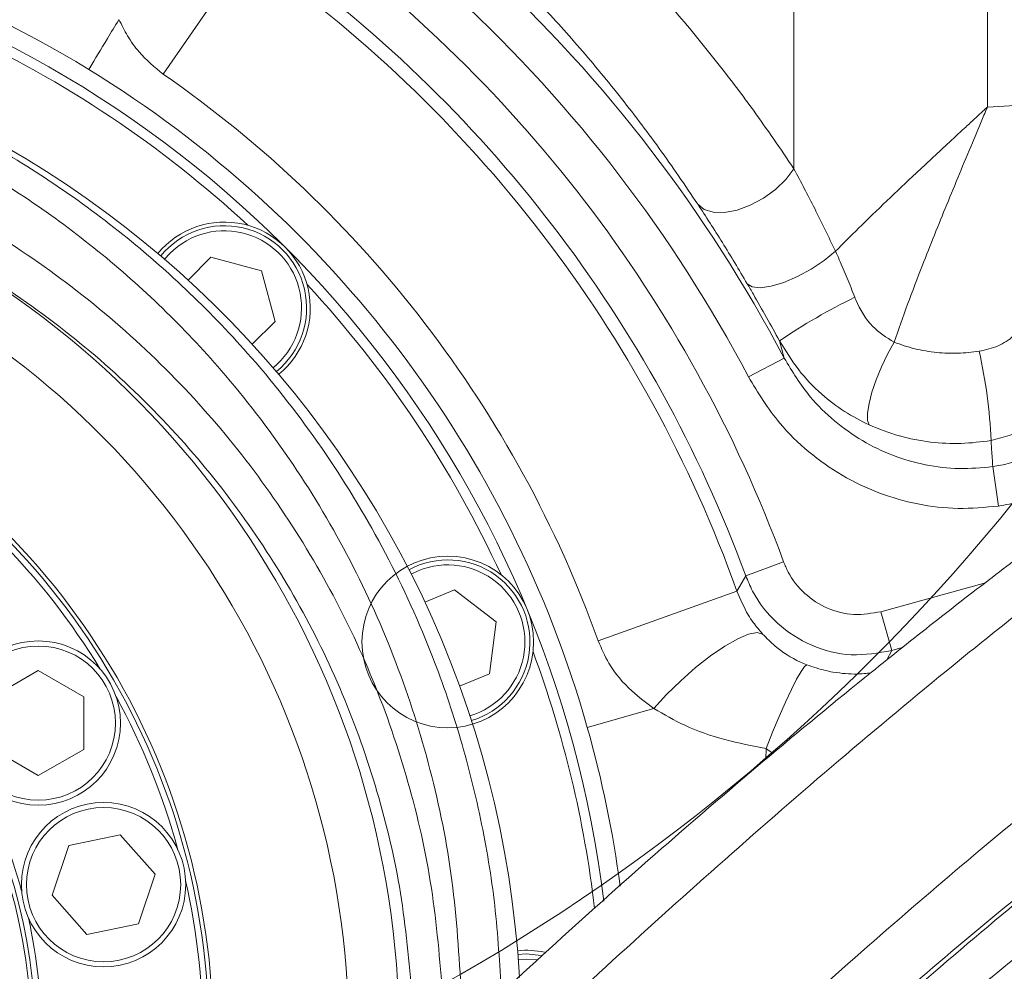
# Model space of a CAD drawing. Header units: millimetres. Extents: x 0 to 8410, y 0 to 5940.
# Tile 225 of 256: x 5367 to 5464, y 3639 to 3733. Entities that reach past the tile are written whole.
import ezdxf

# ---------------------------------------------------------------- set-up
doc = ezdxf.new("R2010")
doc.units = ezdxf.units.MM
doc.header["$LTSCALE"] = 10
doc.styles.add('SLDTEXTSTYLE0', font='TXT', dxfattribs={"width": 0.605})
doc.dimstyles.new('SLDDIMSTYLE0', dxfattribs={"dimtxt": 50, "dimasz": 50, "dimexe": 0, "dimexo": 0.0625, "dimgap": 12.5, "dimtad": 1, "dimtoh": 1, "dimdec": 1, "dimrnd": 1e-09, "dimzin": 12, "dimdsep": 46, "dimtxsty": 'SLDTEXTSTYLE0', "dimsah": 1, "dimcen": 0.09, "dimadec": 0, "dimazin": 0, "dimtfac": 1, "dimtofl": 0, "dimtmove": 0, "dimatfit": 3, "dimfxl": 1, "dimfrac": 2, "dimtolj": 1, "dimtzin": 12, "dimarcsym": 0})

# ---------------------------------------------------------------- blocks, each defined once
blk = doc.blocks.new('*D6')
at = {"color": 7, "linetype": 'Continuous', "lineweight": 0}
for p, q in [((5314.725, 3632.575), (5314.725, 4122.007)), ((6274.725, 3807.575), (6274.725, 4122.007)), ((6274.725, 4107.007), (5314.725, 4107.007))]:
    blk.add_line(p, q, dxfattribs=at)
for points in [[(5314.725, 4107.007), (5364.725, 4099.507), (5364.725, 4114.507)], [(6274.725, 4107.007), (6224.725, 4114.507), (6224.725, 4099.507)]]:
    blk.add_solid(points, dxfattribs=at)
at = {"color": 7, "linetype": 'Continuous', "lineweight": 0, "insert": (5737.437, 4171.46), "char_height": 50, "attachment_point": 1, "style": 'SLDTEXTSTYLE0'}
blk.add_mtext('960', dxfattribs=at)

msp = doc.modelspace()

# ---------------------------------------------------------------- linework, layer by layer
at = {"color": 8, "linetype": 'Continuous', "lineweight": 0}
for p, q in [((5462.382378, 3860.9424), (5462.382378, 3724.586564)), ((5443.231267, 3718.475477), (5443.231267, 3766.424483)), ((5380.779502, 3727.851796), (5389.093761, 3739.844229)), ((5462.382378, 3724.586564), (5466.953661, 3724.838043)), ((5381.450818, 3710.098411), (5380.924651, 3709.515091)), ((5442.264214, 3699.720212), (5441.801109, 3701.429824)), ((5438.726919, 3697.85794), (5442.264214, 3699.720212)), ((5463.483113, 3685.073601), (5462.921435, 3688.973724)), ((5438.456882, 3678.168319), (5442.207889, 3679.550512)), ((5406.038611, 3678.66229), (5405.329269, 3678.324728)), ((5451.846508, 3674.61055), (5462.18387, 3677.477354)), ((5423.851481, 3671.7193), (5437.587171, 3676.646387)), ((5452.91481, 3670.758376), (5451.846508, 3674.61055)), ((5452.91481, 3670.758376), (5452.439095, 3669.836549)), ((5453.962983, 3671.04906), (5452.91481, 3670.758376)), ((5422.771836, 3663.151556), (5429.372077, 3665.019391)), ((5440.485503, 3661.057045), (5440.444131, 3659.991138))]:
    msp.add_line(p, q, dxfattribs=at)
at = {"color": 7, "linetype": 'Continuous', "lineweight": 0}
for p, q in [((5383.243473, 3707.457507), (5385.504715, 3709.718749)), ((5385.504715, 3709.718749), (5390.523813, 3708.373886)), ((5390.523813, 3708.373886), (5391.868676, 3703.354788)), ((5391.868676, 3703.354788), (5389.607434, 3701.093546)), ((5406.684178, 3675.536393), (5409.638633, 3676.760168)), ((5409.638633, 3676.760168), (5413.761018, 3673.596951)), ((5413.761018, 3673.596951), (5413.082784, 3668.445252)), ((5363.917855, 3666.172873), (5368.417855, 3668.77095)), ((5368.417855, 3668.77095), (5372.917855, 3666.172873)), ((5413.082784, 3668.445252), (5410.128329, 3667.221477)), ((5372.917855, 3666.172873), (5372.917855, 3660.976721)), ((5368.417855, 3658.378645), (5363.917855, 3660.976721)), ((5372.917855, 3660.976721), (5368.417855, 3658.378645)), ((5371.435224, 3651.46208), (5376.525958, 3652.50344)), ((5376.525958, 3652.50344), (5379.973169, 3648.615416)), ((5369.791702, 3646.532695), (5371.435224, 3651.46208)), ((5379.973169, 3648.615416), (5378.329647, 3643.686031)), ((5373.238913, 3642.644671), (5369.791702, 3646.532695)), ((5378.329647, 3643.686031), (5373.238913, 3642.644671))]:
    msp.add_line(p, q, dxfattribs=at)
at = {"color": 8, "linetype": 'Continuous', "lineweight": 0, "flags": 128}
for points in [[(5433.705437, 3714.976187), (5434.343694, 3714.453291), (5435.244822, 3714.171557), (5436.35362, 3714.148243), (5437.602167, 3714.384776), (5438.913982, 3714.866668), (5440.208708, 3715.5644), (5441.407033, 3716.43523), (5442.435554, 3717.425816), (5443.231267, 3718.475477)], [(5438.603986, 3707.095264), (5439.092381, 3706.777227), (5439.896613, 3706.690742), (5440.962056, 3706.841683), (5442.216341, 3707.219798), (5443.574273, 3707.799405), (5444.943617, 3708.541133), (5446.231361, 3709.394603), (5447.350037, 3710.301844)], [(5450.679791, 3693.104834), (5450.524278, 3693.554293), (5450.520087, 3694.271711), (5450.667448, 3695.217839), (5450.9583, 3696.340918), (5451.37673, 3697.579509), (5451.899848, 3698.865853), (5452.499036, 3700.129578), (5453.141514, 3701.301551)], [(5437.587171, 3676.646387), (5437.861538, 3677.124686), (5438.456882, 3678.168319)], [(5429.372077, 3665.019391), (5430.626448, 3666.39884), (5432.02331, 3667.769501), (5433.495696, 3669.065663), (5434.97302, 3670.225188), (5436.38446, 3671.19249), (5437.662352, 3671.921196), (5438.745432, 3672.376371), (5439.581779, 3672.536195), (5440.131298, 3672.393005)], [(5440.485503, 3661.057045), (5441.122523, 3662.66647), (5441.765562, 3664.212386), (5442.390703, 3665.637296), (5442.974695, 3666.888202), (5443.495817, 3667.918579), (5443.934687, 3668.690104), (5444.274982, 3669.174081), (5444.504045, 3669.35251)], [(5417.799081, 3640.133787), (5416.724686, 3640.209759), (5415.940161, 3640.169346)]]:
    msp.add_lwpolyline(points, dxfattribs=at)
at = {"color": 7, "linetype": 'Continuous', "lineweight": 0, "flags": 128}
msp.add_lwpolyline([(5415.901509, 3640.668004), (5416.724686, 3640.709759), (5418.199471, 3640.574962)], dxfattribs=at)
at = {"color": 7, "linetype": 'Continuous', "lineweight": 0}
for centre, radius in [((5313.365523, 3807.574759), 194.659913), ((5408.960399, 3671.608469), 8.5), ((5368.417855, 3663.574797), 8.135), ((5374.882436, 3647.574056), 8.135)]:
    msp.add_circle(centre, radius, dxfattribs=at)
at = {"color": 8, "linetype": 'Continuous', "lineweight": 0}
for centre in [(5368.417855, 3663.574797), (5374.882436, 3647.574056)]:
    msp.add_circle(centre, 7.635, dxfattribs=at)
at = {"color": 7, "linetype": 'Continuous', "lineweight": 0}
for centre, radius, start, end in [((5314.724686, 3632.574759), 112.290369, 58.48954042, 155.42868454), ((5314.724686, 3632.574759), 110.5, 6.94553026, 200.83295661), ((5314.724686, 3632.574759), 101.5, 3.28251488, 177.54826573), ((5314.724686, 3632.574759), 109.5, 47.16870961, 65.33129039), ((5314.724686, 3632.574759), 112.290369, 15.80124471, 58.48954042), ((5386.849578, 3704.699651), 8.5, 309.24090377, 140.75909623), ((5386.849578, 3704.699651), 8.135, 309.1923217, 140.8076783), ((5314.724686, 3632.574759), 109.5, 24.66870961, 42.83129039), ((5314.724686, 3632.574759), 71, 358, 62), ((5314.724549, 3632.575486), 70, 31.28047715, 44.71866843), ((5314.724686, 3632.574759), 53, 358, 62), ((5408.960399, 3671.608469), 8.135, 286.6923217, 118.3076783), ((5314.724686, 3632.574759), 109.5, 6.62291892, 20.33129039), ((5314.724549, 3632.575486), 70, 15.28047716, 28.71866843), ((5314.724686, 3632.574759), 112.290369, 7.60065283, 15.80124471), ((5314.724549, 3632.575486), 54, 15.46415801, 28.53498757), ((5314.724549, 3632.575486), 70, 359.28372098, 12.71866843), ((5314.724549, 3632.575486), 54, 359.4599404, 12.53498758), ((5416.724686, 3632.574759), 8.5, 77.69720344, 95.75909623)]:
    msp.add_arc(centre, radius, start, end, dxfattribs=at)
at = {"color": 8, "linetype": 'Continuous', "lineweight": 0}
for centre, radius, start, end in [((5314.724686, 3632.574759), 135.862755, 20.22812669, 54.77187331), ((5314.724686, 3632.574759), 130.527769, 19.7332635, 55.2667365), ((5314.724686, 3632.574759), 131.865192, 20.22812669, 54.77187331), ((5314.724686, 3632.574759), 144.134808, 27.76535963, 47.23464037), ((5314.724686, 3632.574759), 140.137245, 27.76535963, 47.23464037), ((5314.724686, 3632.574759), 115.935122, 19.7332635, 55.2667365), ((5314.724686, 3632.574759), 89.433878, 2.45173427, 68.32289557), ((5386.849578, 3704.699651), 7.635, 309.10222863, 135), ((5314.724686, 3632.574759), 84.44073, 2.45173427, 68.32289557), ((5474.278406, 3653.885337), 57.578235, 115.75409886, 124.33670217), ((5412.296757, 3689.366807), 50.498464, 2.48794033, 12.61325947), ((5314.724686, 3632.574759), 70.6, 358, 62), ((5314.724686, 3632.574759), 53.4, 358, 62), ((5408.960399, 3671.608469), 7.635, 286.60222863, 112.5)]:
    msp.add_arc(centre, radius, start, end, dxfattribs=at)
for points, knots in [([(5221.916032, 3725.715397), (5224.610664, 3728.214871), (5230.004543, 3733.218099), (5238.841384, 3739.844541), (5248.188817, 3745.801334), (5258.068221, 3750.955813), (5268.396461, 3755.292943), (5279.049162, 3758.759033), (5289.9455, 3761.319879), (5301.025819, 3762.931304), (5312.218209, 3763.608878), (5323.428336, 3763.354444), (5334.37188, 3762.181355), (5344.986441, 3760.13439), (5355.220814, 3757.284997), (5365.228013, 3753.693449), (5371.613268, 3750.642386), (5374.800796, 3749.119291)], [0, 0, 0, 0, 0.066783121, 0.133680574, 0.200463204, 0.268108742, 0.335994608, 0.403879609, 0.471523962, 0.53923091, 0.607180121, 0.675129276, 0.742836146, 0.807023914, 0.871417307, 0.935811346, 1, 1, 1, 1]), ([(5426.338643, 3739.753646), (5427.819334, 3738.152477), (5430.783275, 3734.947373), (5435.075383, 3729.768475), (5439.256634, 3724.322778), (5441.905403, 3720.426029), (5443.231267, 3718.475477)], [0, 0, 0, 0, 0.248812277, 0.498054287, 0.748746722, 1, 1, 1, 1]), ([(5433.705437, 3714.976187), (5432.444791, 3716.836692), (5429.920611, 3720.561968), (5425.923812, 3725.788701), (5421.796653, 3730.788911), (5418.935888, 3733.893014), (5417.504221, 3735.44646)], [0, 0, 0, 0, 0.248683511, 0.497937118, 0.748743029, 1, 1, 1, 1]), ([(5325.885401, 3733.204308), (5326.973778, 3733.069487), (5330.956697, 3732.576109), (5337.766254, 3731.232638), (5346.163575, 3728.825111), (5354.285723, 3725.709429), (5362.154005, 3721.88048), (5369.693992, 3717.322974), (5376.861106, 3712.070942), (5383.515666, 3706.234133), (5390.215258, 3699.226093), (5396.691284, 3690.877883), (5402.642365, 3681.108371), (5407.06632, 3671.574082), (5410.199042, 3662.520574), (5412.309572, 3654.11798), (5413.761042, 3645.541276), (5414.098313, 3639.734778), (5414.266639, 3636.836844)], [0, 0, 0, 0, 0.022570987, 0.082598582, 0.14289101, 0.203203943, 0.263259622, 0.325536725, 0.388059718, 0.450599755, 0.512900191, 0.593899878, 0.675146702, 0.756145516, 0.817004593, 0.878083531, 0.939153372, 1, 1, 1, 1]), ([(5373.41372, 3728.307326), (5373.444388, 3728.358292), (5373.995282, 3729.273816), (5374.946857, 3730.852065), (5376.00824, 3732.607342), (5376.390437, 3733.239405)], [0, 0, 0, 0, 0.036351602, 0.65299679, 1, 1, 1, 1]), ([(5380.779502, 3727.851796), (5379.935284, 3728.548756), (5378.566748, 3729.678575), (5377.234653, 3731.598744), (5376.675799, 3732.711507), (5376.403841, 3733.253016)], [0, 0, 0, 0, 0.4525295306, 0.7335819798, 1, 1, 1, 1]), ([(5410.275778, 3637.474537), (5410.030248, 3641.220055), (5409.538378, 3648.723448), (5407.206438, 3659.699042), (5403.773078, 3670.30072), (5399.141216, 3680.382668), (5393.436295, 3689.856755), (5387.223589, 3697.952753), (5380.796422, 3704.750185), (5374.413785, 3710.411043), (5367.530853, 3715.510936), (5360.28998, 3719.935513), (5352.734281, 3723.652287), (5344.937029, 3726.675992), (5336.868058, 3729.017416), (5330.68013, 3730.247383), (5327.21895, 3730.709833), (5326.53872, 3730.800719)], [0, 0, 0, 0, 0.082119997, 0.164510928, 0.24664926, 0.328507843, 0.410612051, 0.492468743, 0.55521694, 0.618206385, 0.68117521, 0.743895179, 0.804122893, 0.864614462, 0.925081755, 0.985276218, 1, 1, 1, 1]), ([(5326.607556, 3725.339726), (5326.950827, 3725.294658), (5329.996127, 3724.894846), (5335.707251, 3723.830314), (5343.580208, 3721.655735), (5351.207046, 3718.828108), (5359.425037, 3714.950471), (5368.01052, 3709.739074), (5376.670639, 3703.000802), (5384.402082, 3695.406034), (5391.121231, 3687.053631), (5396.813254, 3678.082785), (5401.485342, 3668.510863), (5405.011874, 3658.419354), (5407.483927, 3647.950513), (5408.111187, 3640.773605), (5408.424297, 3637.191095)], [0, 0, 0, 0, 0.007778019, 0.069002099, 0.13049064, 0.191997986, 0.253247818, 0.337358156, 0.421770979, 0.505913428, 0.588055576, 0.670444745, 0.752586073, 0.834978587, 0.91762596, 1, 1, 1, 1]), ([(5447.350037, 3710.301844), (5448.104144, 3711.06135), (5449.730282, 3712.69913), (5452.418234, 3715.292629), (5455.356025, 3718.069026), (5457.943184, 3720.47723), (5459.867954, 3722.260031), (5460.949612, 3723.260796), (5461.56445, 3723.829627), (5461.915171, 3724.154152), (5462.115455, 3724.339503), (5462.229871, 3724.445399), (5462.297892, 3724.50836), (5462.334062, 3724.54184), (5462.360296, 3724.566123), (5462.372634, 3724.577544), (5462.382378, 3724.586564)], [0, 0, 0, 0, 0.166769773, 0.359618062, 0.552483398, 0.748542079, 0.857068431, 0.918469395, 0.953441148, 0.973402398, 0.984803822, 0.991317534, 0.995039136, 0.997666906, 0.998157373, 1, 1, 1, 1]), ([(5462.382378, 3724.586564), (5462.376586, 3724.57274), (5462.365877, 3724.547178), (5462.327532, 3724.455657), (5462.195947, 3724.141602), (5461.710448, 3722.983003), (5460.394849, 3719.842322), (5458.341585, 3714.911354), (5456.199757, 3709.584773), (5454.458099, 3705.044894), (5453.580356, 3702.549276), (5453.141514, 3701.301551)], [0, 0, 0, 0, 0.001731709, 0.00320202, 0.011464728, 0.041074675, 0.148373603, 0.405384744, 0.662349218, 0.831186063, 1, 1, 1, 1]), ([(5443.231267, 3718.475477), (5443.917403, 3717.176243), (5445.297881, 3714.562238), (5446.66328, 3711.727592), (5447.350037, 3710.301844)], [0, 0, 0, 0, 0.497028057, 1, 1, 1, 1]), ([(5405.431151, 3636.458535), (5405.126432, 3639.903839), (5404.515966, 3646.806057), (5402.117591, 3656.866419), (5398.69906, 3666.563724), (5394.171824, 3675.75967), (5388.658017, 3684.376972), (5382.150866, 3692.397228), (5374.668101, 3699.694192), (5366.277435, 3706.147718), (5357.316701, 3711.617991), (5350.892983, 3714.350785), (5347.759365, 3715.683896)], [0, 0, 0, 0, 0.099421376, 0.199177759, 0.298624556, 0.397955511, 0.497588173, 0.59692301, 0.698840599, 0.801084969, 0.902965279, 1, 1, 1, 1]), ([(5438.603986, 3707.095264), (5437.784482, 3708.472939), (5436.134883, 3711.246094), (5434.518711, 3713.727512), (5433.705437, 3714.976187)], [0, 0, 0, 0, 0.496789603, 1, 1, 1, 1]), ([(5447.350037, 3710.301844), (5447.474262, 3710.026093), (5447.86322, 3709.162693), (5448.517063, 3707.63319), (5449.01037, 3706.379061), (5449.260105, 3705.744162)], [0, 0, 0, 0, 0.188108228, 0.588982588, 1, 1, 1, 1]), ([(5441.801109, 3701.429824), (5441.377631, 3702.201296), (5440.519828, 3703.764), (5439.437814, 3705.66204), (5438.806589, 3706.74702), (5438.603986, 3707.095264)], [0, 0, 0, 0, 0.39834191, 0.806886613, 1, 1, 1, 1]), ([(5449.260105, 3705.744162), (5449.293418, 3705.660085), (5449.708712, 3704.611949), (5450.780968, 3702.801609), (5452.394304, 3701.776382), (5453.141514, 3701.301551)], [0, 0, 0, 0, 0.044725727, 0.557568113, 1, 1, 1, 1]), ([(5461.576503, 3700.39411), (5462.214597, 3700.542248), (5463.472314, 3700.834235), (5465.056446, 3701.8782), (5466.206241, 3703.279359), (5466.6162, 3704.531701), (5466.650011, 3705.230153), (5466.655268, 3705.338761)], [0, 0, 0, 0, 0.242648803, 0.478273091, 0.715213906, 0.955716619, 1, 1, 1, 1]), ([(5472.778843, 3702.884798), (5472.771085, 3702.63606), (5472.742449, 3701.717923), (5472.463821, 3700.144572), (5471.575591, 3697.665337), (5469.703061, 3694.984059), (5466.558443, 3692.566228), (5464.023512, 3691.896161), (5462.747619, 3691.5589)], [0, 0, 0, 0, 0.0464833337, 0.1715779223, 0.2966749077, 0.5351228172, 0.7660158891, 1, 1, 1, 1]), ([(5450.679791, 3693.104834), (5449.856062, 3693.523176), (5448.18971, 3694.369457), (5445.825737, 3696.207189), (5443.580823, 3698.519672), (5442.400407, 3700.449865), (5441.801109, 3701.429824)], [0, 0, 0, 0, 0.22559336, 0.456361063, 0.72399435, 1, 1, 1, 1]), ([(5453.141514, 3701.301551), (5453.817408, 3701.065487), (5455.185397, 3700.587701), (5457.325333, 3700.249968), (5459.477693, 3700.153386), (5460.8721, 3700.313318), (5461.576503, 3700.39411)], [0, 0, 0, 0, 0.253487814, 0.513051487, 0.75401134, 1, 1, 1, 1]), ([(5462.921435, 3688.973724), (5463.183203, 3689.01681), (5464.108168, 3689.169054), (5465.653203, 3689.653592), (5467.472534, 3690.567556), (5469.112099, 3691.79709), (5470.536004, 3693.297628), (5471.683739, 3695.030888), (5472.525646, 3696.939582), (5473.054618, 3698.966441), (5473.119851, 3700.355613), (5473.152468, 3701.050227)], [0, 0, 0, 0, 0.046110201, 0.162931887, 0.279758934, 0.398601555, 0.517457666, 0.637915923, 0.758389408, 0.87918976, 1, 1, 1, 1]), ([(5477.150032, 3701.050227), (5477.104648, 3700.131922), (5477.013884, 3698.295357), (5476.302876, 3695.615787), (5475.175398, 3693.093153), (5473.640265, 3690.800714), (5471.739052, 3688.816414), (5469.550517, 3687.188984), (5467.124666, 3685.977997), (5465.064927, 3685.334575), (5463.83211, 3685.13118), (5463.483113, 3685.073601)], [0, 0, 0, 0, 0.120191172, 0.2403766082, 0.3606247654, 0.4808642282, 0.5999398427, 0.7190078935, 0.8363402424, 0.9536696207, 1, 1, 1, 1]), ([(5442.264214, 3699.720212), (5443.068019, 3698.397912), (5444.460661, 3696.106947), (5447.205845, 3693.441205), (5449.960377, 3691.47332), (5453.006863, 3690.008789), (5456.234565, 3689.07406), (5459.581795, 3688.666643), (5461.808244, 3688.871366), (5462.921435, 3688.973724)], [0, 0, 0, 0, 0.186521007, 0.323159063, 0.459784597, 0.594936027, 0.730074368, 0.865041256, 1, 1, 1, 1]), ([(5463.483113, 3685.073601), (5462.148292, 3684.949289), (5459.478594, 3684.70066), (5455.465702, 3685.179925), (5451.595813, 3686.288679), (5447.945019, 3688.029653), (5444.64398, 3690.372834), (5441.356177, 3693.547881), (5439.688745, 3696.281249), (5438.726919, 3697.85794)], [0, 0, 0, 0, 0.135303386, 0.2706124, 0.40585754, 0.541111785, 0.677552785, 0.814002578, 1, 1, 1, 1]), ([(5462.747619, 3691.5589), (5461.764003, 3691.434642), (5459.772681, 3691.183081), (5456.711013, 3691.353034), (5453.618302, 3691.924958), (5451.668066, 3692.70802), (5450.679791, 3693.104834)], [0, 0, 0, 0, 0.239102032, 0.484059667, 0.738549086, 1, 1, 1, 1]), ([(5462.921435, 3688.973724), (5462.87971, 3689.531433), (5462.828382, 3690.21749), (5462.7749, 3691.080739), (5462.757574, 3691.38441), (5462.747619, 3691.5589)], [0, 0, 0, 0, 0.6489344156, 0.7982774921, 1, 1, 1, 1]), ([(5442.207889, 3679.550512), (5442.350501, 3679.208758), (5442.837893, 3678.040782), (5444.212992, 3676.304482), (5446.499604, 3674.833241), (5449.176381, 3674.145075), (5450.956473, 3674.455393), (5451.846508, 3674.61055)], [0, 0, 0, 0, 0.093682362, 0.320168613, 0.546694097, 0.773350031, 1, 1, 1, 1]), ([(5452.91481, 3670.758376), (5451.579987, 3670.526198), (5448.910105, 3670.0618), (5444.895565, 3671.094707), (5441.465725, 3673.301116), (5439.402523, 3675.904583), (5438.670929, 3677.65592), (5438.456882, 3678.168319)], [0, 0, 0, 0, 0.2266305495, 0.4533011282, 0.6798477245, 0.9063311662, 1, 1, 1, 1]), ([(5437.587171, 3676.646387), (5437.933349, 3675.834026), (5438.404048, 3674.729456), (5439.307658, 3673.366647), (5439.813136, 3672.769111), (5440.131298, 3672.393005)], [0, 0, 0, 0, 0.507441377, 0.689969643, 1, 1, 1, 1]), ([(5440.131298, 3672.393005), (5440.534035, 3671.985237), (5441.60502, 3670.900872), (5443.128976, 3669.923543), (5444.293981, 3669.439744), (5444.504045, 3669.35251)], [0, 0, 0, 0, 0.33065907, 0.87931021, 1, 1, 1, 1]), ([(5429.372077, 3665.019391), (5428.623853, 3665.574249), (5426.947141, 3666.817643), (5424.998868, 3669.083356), (5424.178795, 3670.967348), (5423.851481, 3671.7193)], [0, 0, 0, 0, 0.326242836, 0.73108534, 1, 1, 1, 1]), ([(5444.504045, 3669.35251), (5445.136952, 3669.136151), (5446.029655, 3668.830982), (5447.309138, 3668.582493), (5448.368295, 3668.454806), (5449.734899, 3668.412506), (5450.399505, 3668.49294), (5450.817186, 3668.54349)], [0, 0, 0, 0, 0.227033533, 0.320226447, 0.503991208, 0.688275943, 1, 1, 1, 1]), ([(5440.485503, 3661.057045), (5439.107173, 3661.320462), (5436.307878, 3661.855445), (5432.557221, 3663.159367), (5430.372681, 3664.435069), (5429.372077, 3665.019391)], [0, 0, 0, 0, 0.344563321, 0.699784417, 1, 1, 1, 1]), ([(5441.215452, 3660.627075), (5441.183427, 3660.638386), (5440.923257, 3660.730273), (5440.690025, 3660.904374), (5440.485503, 3661.057045)], [0, 0, 0, 0, 0.1230942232, 1, 1, 1, 1])]:
    msp.add_open_spline(points, degree=3, knots=knots, dxfattribs=at)
at = {"color": 7, "linetype": 'Continuous', "lineweight": 0}
for points, knots in [([(5583.159897, 3685.435676), (5582.890372, 3686.459074), (5582.376241, 3688.411257), (5581.617317, 3691.189782), (5580.901575, 3693.665339), (5580.206888, 3695.9072), (5579.541663, 3697.894091), (5578.918517, 3699.611207), (5578.384283, 3700.980194), (5577.926472, 3702.084326), (5577.486299, 3703.091999), (5577.017938, 3704.107927), (5576.472186, 3705.221388), (5575.842973, 3706.4194), (5575.127116, 3707.679213), (5574.372818, 3708.89631), (5573.630549, 3709.995291), (5572.959236, 3710.913942), (5572.341043, 3711.703276), (5571.688752, 3712.485674), (5570.889857, 3713.376515), (5569.839535, 3714.440027), (5568.555144, 3715.588624), (5567.1331, 3716.68582), (5565.607384, 3717.693841), (5564.086134, 3718.543573), (5562.499255, 3719.281474), (5560.875206, 3719.904841), (5559.039189, 3720.460596), (5556.450007, 3721.021936), (5553.212746, 3721.3523), (5549.508976, 3721.271428), (5545.975932, 3720.849378), (5542.431657, 3720.148116), (5538.678005, 3719.145313), (5534.625101, 3717.807712), (5530.207461, 3716.090846), (5525.454458, 3713.985926), (5520.464883, 3711.531898), (5515.36664, 3708.804681), (5510.281749, 3705.893596), (5505.369254, 3702.920976), (5500.795261, 3700.026481), (5496.624672, 3697.291768), (5492.55202, 3694.542369), (5488.214497, 3691.53307), (5483.330011, 3688.047489), (5477.867846, 3684.036158), (5471.872714, 3679.502281), (5465.526133, 3674.557013), (5457.4376, 3668.068979), (5447.743765, 3659.992973), (5436.494522, 3650.202656), (5425.394708, 3640.204347), (5416.243623, 3631.737747), (5409.061872, 3624.968177), (5403.784836, 3619.925927), (5398.589456, 3614.8908), (5393.482253, 3609.866503), (5388.46958, 3604.856164), (5383.545659, 3599.853533), (5378.525031, 3594.674564), (5373.165381, 3589.061084), (5367.250965, 3582.766776), (5360.752759, 3575.735962), (5353.713206, 3567.993192), (5346.177684, 3559.578876), (5338.1941, 3550.540657), (5329.827436, 3540.90516), (5321.119325, 3530.698074), (5315.343458, 3523.712123), (5312.372693, 3520.118961)], [0, 0, 0, 0, 0.018858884, 0.035974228, 0.051343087, 0.064965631, 0.078152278, 0.089155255, 0.09797902, 0.104627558, 0.110362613, 0.116948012, 0.12394684, 0.131712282, 0.140244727, 0.148897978, 0.156382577, 0.163005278, 0.168275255, 0.173217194, 0.17965699, 0.187627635, 0.19712449, 0.206874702, 0.215595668, 0.225103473, 0.233014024, 0.241019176, 0.250220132, 0.260611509, 0.278422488, 0.294424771, 0.308730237, 0.323110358, 0.337955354, 0.353482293, 0.369847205, 0.387051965, 0.404453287, 0.421441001, 0.438031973, 0.453885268, 0.468043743, 0.480456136, 0.491909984, 0.504674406, 0.518884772, 0.534528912, 0.551593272, 0.56959534, 0.587453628, 0.618245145, 0.64840855, 0.677846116, 0.70650304, 0.72055967, 0.734452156, 0.748190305, 0.761780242, 0.775224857, 0.788526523, 0.801767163, 0.81639206, 0.832933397, 0.851371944, 0.871682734, 0.893831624, 0.917783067, 0.943505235, 0.970942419, 1, 1, 1, 1]), ([(5531.927961, 3716.718277), (5531.75013, 3716.693945), (5530.343827, 3716.501528), (5527.474988, 3715.765952), (5523.20738, 3714.469443), (5518.868348, 3712.816932), (5514.561469, 3710.948058), (5510.421347, 3708.96986), (5506.103374, 3706.736926), (5501.656868, 3704.279234), (5497.224481, 3701.686427), (5493.019847, 3699.107954), (5489.275125, 3696.723853), (5485.845219, 3694.475768), (5482.371593, 3692.14119), (5478.456575, 3689.441549), (5473.949166, 3686.247299), (5468.82384, 3682.509652), (5463.145127, 3678.244339), (5457.111889, 3673.576898), (5449.431402, 3667.465381), (5440.235907, 3659.884206), (5429.570756, 3650.716546), (5419.090416, 3641.337518), (5410.512442, 3633.344784), (5403.82385, 3626.929617), (5398.922841, 3622.144128), (5394.105004, 3617.358707), (5389.371049, 3612.579262), (5384.721491, 3607.811668), (5380.138663, 3603.040283), (5375.437144, 3598.067025), (5370.400364, 3592.645135), (5364.849513, 3586.546037), (5358.789551, 3579.724739), (5352.27687, 3572.184816), (5345.382887, 3563.935749), (5338.180405, 3554.997129), (5330.72974, 3545.396989), (5323.065115, 3535.169447), (5318.045079, 3528.149185), (5315.462426, 3524.537478)], [0, 0, 0, 0, 0.003589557, 0.028386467, 0.054333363, 0.081973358, 0.103843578, 0.126287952, 0.148739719, 0.171203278, 0.193627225, 0.214118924, 0.23174678, 0.246506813, 0.261846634, 0.279494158, 0.299561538, 0.322032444, 0.3468849, 0.373090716, 0.399034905, 0.443705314, 0.487349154, 0.529839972, 0.571116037, 0.591343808, 0.611336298, 0.631115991, 0.650698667, 0.670094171, 0.689307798, 0.708584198, 0.730107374, 0.754393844, 0.781434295, 0.811214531, 0.843712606, 0.878904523, 0.91675333, 0.957172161, 1, 1, 1, 1]), ([(5325.214637, 3510.923626), (5326.824473, 3512.899527), (5329.903805, 3516.679074), (5334.414178, 3522.076111), (5338.540117, 3526.942182), (5342.374755, 3531.404856), (5345.852012, 3535.408241), (5348.909026, 3538.896758), (5351.370944, 3541.687837), (5353.428268, 3544.009271), (5355.356378, 3546.176675), (5357.892051, 3549.016429), (5361.227438, 3552.733082), (5365.408864, 3557.364712), (5371.782365, 3564.370838), (5380.164053, 3573.452101), (5390.482712, 3584.347806), (5400.716837, 3594.826655), (5410.935115, 3604.920631), (5421.165161, 3614.71857), (5431.425091, 3624.291335), (5441.647552, 3633.616081), (5451.747891, 3642.570705), (5461.605351, 3651.012805), (5471.158697, 3658.868403), (5480.482653, 3666.224161), (5488.637175, 3672.376641), (5495.756388, 3677.531811), (5501.928153, 3681.836346), (5508.167515, 3686.001894), (5514.477678, 3689.999413), (5520.744403, 3693.721691), (5526.028203, 3696.616017), (5530.206428, 3698.7261), (5533.256982, 3700.16289), (5535.850881, 3701.298477), (5538.125919, 3702.222044), (5540.502552, 3703.11114), (5543.132223, 3703.983635), (5546.010051, 3704.769645), (5548.457442, 3705.248091), (5550.40098, 3705.473355), (5551.894374, 3705.532894), (5553.231846, 3705.471654), (5554.381273, 3705.307683), (5555.318813, 3705.076794), (5555.99855, 3704.841785), (5556.514399, 3704.6243), (5557.004819, 3704.381942), (5557.531196, 3704.074387), (5558.094399, 3703.685839), (5558.65615, 3703.228943), (5559.15611, 3702.757361), (5559.565526, 3702.324811), (5559.883507, 3701.959996), (5560.141606, 3701.643522), (5560.376126, 3701.341537), (5560.65776, 3700.958095), (5560.916009, 3700.592015), (5561.080659, 3700.331441), (5561.125998, 3700.25969)], [0, 0, 0, 0, 0.0192871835, 0.0368929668, 0.0527636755, 0.0668585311, 0.0804986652, 0.0918405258, 0.1008608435, 0.1076601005, 0.1143920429, 0.1218702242, 0.1351359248, 0.1502619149, 0.1664277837, 0.2023752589, 0.2371831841, 0.2709420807, 0.3037869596, 0.3364557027, 0.3691702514, 0.4019906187, 0.4348638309, 0.4673012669, 0.4988650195, 0.5300123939, 0.5618685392, 0.5835102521, 0.60572307, 0.6290219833, 0.6534047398, 0.6788549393, 0.7046863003, 0.7203717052, 0.7344540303, 0.7469381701, 0.7578336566, 0.7686990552, 0.7847000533, 0.8026991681, 0.8225597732, 0.8356980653, 0.8491320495, 0.8628733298, 0.8769167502, 0.8898866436, 0.9009289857, 0.9088376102, 0.9176847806, 0.9275627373, 0.9384865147, 0.9503864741, 0.9613420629, 0.9692943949, 0.9759579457, 0.9813211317, 0.9854348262, 0.9904252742, 0.997363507, 1, 1, 1, 1]), ([(5585.654633, 3672.890621), (5585.598906, 3673.093707), (5585.307507, 3674.155649), (5584.778193, 3675.94363), (5584.089145, 3678.138625), (5583.462648, 3679.975794), (5582.912113, 3681.474884), (5582.449894, 3682.652657), (5582.049343, 3683.618589), (5581.595758, 3684.660554), (5581.002595, 3685.937257), (5580.192647, 3687.523724), (5579.260244, 3689.150589), (5578.307898, 3690.614512), (5577.523658, 3691.689627), (5576.886396, 3692.494344), (5576.278935, 3693.213731), (5575.499722, 3694.06411), (5574.496115, 3695.04789), (5573.322908, 3696.051553), (5572.078328, 3696.964362), (5570.848709, 3697.736973), (5569.678638, 3698.36568), (5568.500227, 3698.905476), (5567.274187, 3699.379251), (5565.872418, 3699.817735), (5563.59908, 3700.351534), (5560.504364, 3700.692425), (5556.649782, 3700.550327), (5552.86165, 3699.985808), (5548.907873, 3699.046054), (5544.559293, 3697.674004), (5539.965855, 3695.90352), (5535.20115, 3693.786568), (5530.410441, 3691.423717), (5525.474327, 3688.776247), (5520.52091, 3685.931966), (5515.750173, 3683.035256), (5511.377503, 3680.259508), (5507.228208, 3677.533105), (5502.887002, 3674.592346), (5497.892051, 3671.100519), (5492.126861, 3666.935595), (5485.616338, 3662.070743), (5478.591778, 3656.637407), (5470.144639, 3649.881593), (5460.497553, 3641.856752), (5449.723203, 3632.504423), (5439.134684, 3622.982293), (5430.44904, 3614.936651), (5423.653649, 3608.504499), (5418.669896, 3603.715239), (5413.767685, 3598.930556), (5408.949993, 3594.152315), (5404.220038, 3589.381852), (5399.55913, 3584.602332), (5394.771576, 3579.617698), (5389.336348, 3573.873171), (5383.001158, 3567.06566), (5375.699127, 3559.08326), (5367.686775, 3550.184437), (5358.990052, 3540.411633), (5349.684213, 3529.79941), (5339.848938, 3518.392268), (5333.281991, 3510.507462), (5329.894584, 3506.440269)], [0, 0, 0, 0, 0.004136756, 0.021631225, 0.03687944, 0.049890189, 0.060502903, 0.068982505, 0.075350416, 0.081319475, 0.091342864, 0.103112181, 0.116521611, 0.128603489, 0.137927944, 0.142981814, 0.148732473, 0.156114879, 0.16511452, 0.175479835, 0.185193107, 0.193802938, 0.202013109, 0.209013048, 0.216431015, 0.224837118, 0.234222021, 0.255669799, 0.274559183, 0.29169849, 0.309392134, 0.327918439, 0.34764758, 0.365529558, 0.383618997, 0.401429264, 0.418967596, 0.435600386, 0.450151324, 0.462592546, 0.476280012, 0.492061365, 0.509976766, 0.530005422, 0.551653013, 0.57318219, 0.604909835, 0.635917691, 0.666156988, 0.695572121, 0.709982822, 0.724213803, 0.738278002, 0.752186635, 0.765949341, 0.779575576, 0.793244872, 0.808512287, 0.828375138, 0.850813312, 0.875815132, 0.903343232, 0.933317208, 0.965603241, 1, 1, 1, 1]), ([(5337.856128, 3500.732309), (5339.992943, 3503.323218), (5344.019093, 3508.204966), (5349.817202, 3515.036153), (5354.660039, 3520.660364), (5358.581113, 3525.16233), (5361.628216, 3528.635236), (5364.107026, 3531.444756), (5366.155014, 3533.75673), (5368.028136, 3535.864752), (5369.986596, 3538.062407), (5372.144044, 3540.476203), (5375.01629, 3543.680469), (5378.629457, 3547.695806), (5382.916512, 3552.429901), (5387.281896, 3557.212879), (5393.566952, 3564.036849), (5401.764771, 3572.785189), (5411.917032, 3583.28836), (5421.948233, 3593.282945), (5431.897097, 3602.865686), (5441.801973, 3612.127541), (5451.711162, 3621.148186), (5461.535094, 3629.818629), (5471.141731, 3638.001572), (5480.447528, 3645.617278), (5489.511161, 3652.73638), (5497.41391, 3658.674126), (5504.294878, 3663.635895), (5510.270738, 3667.786636), (5516.35552, 3671.831794), (5522.560229, 3675.743445), (5528.74784, 3679.395411), (5533.963033, 3682.227804), (5538.071709, 3684.281069), (5541.053269, 3685.668917), (5543.583822, 3686.762571), (5545.820482, 3687.658076), (5548.188362, 3688.529721), (5550.84581, 3689.391911), (5553.775621, 3690.161598), (5556.419196, 3690.640772), (5558.678023, 3690.841288), (5560.569154, 3690.821684), (5562.229945, 3690.616155), (5563.593981, 3690.276211), (5564.555067, 3689.922408), (5565.275556, 3689.593063), (5565.907013, 3689.254549), (5566.575261, 3688.833555), (5567.267965, 3688.321509), (5567.932014, 3687.748218), (5568.500194, 3687.186113), (5568.950296, 3686.692779), (5569.295128, 3686.285243), (5569.575817, 3685.933087), (5569.847551, 3685.575452), (5570.173131, 3685.1245), (5570.588914, 3684.508809), (5571.093129, 3683.698673), (5571.70718, 3682.613886), (5572.419762, 3681.203033), (5573.214909, 3679.41051), (5574.051282, 3677.255173), (5574.915765, 3674.716602), (5575.803558, 3671.784991), (5576.720179, 3668.466694), (5577.340607, 3666.113835), (5577.664506, 3664.885507)], [0, 0, 0, 0, 0.021446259, 0.040408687, 0.056781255, 0.068264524, 0.077917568, 0.085722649, 0.091675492, 0.097174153, 0.103268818, 0.109959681, 0.117246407, 0.129899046, 0.143302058, 0.156536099, 0.169595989, 0.199984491, 0.229381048, 0.257917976, 0.285538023, 0.313219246, 0.340993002, 0.368807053, 0.396264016, 0.423008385, 0.449379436, 0.476193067, 0.494306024, 0.512923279, 0.532604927, 0.553344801, 0.575126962, 0.597164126, 0.610420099, 0.622260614, 0.632691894, 0.641765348, 0.651038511, 0.664629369, 0.679860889, 0.696600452, 0.709988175, 0.723869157, 0.738275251, 0.751785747, 0.762789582, 0.76967986, 0.777373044, 0.785882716, 0.795224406, 0.805057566, 0.813730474, 0.820025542, 0.82529703, 0.829533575, 0.833052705, 0.837821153, 0.844182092, 0.852154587, 0.861761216, 0.874773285, 0.889990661, 0.907448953, 0.927176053, 0.94918601, 0.973472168, 1, 1, 1, 1]), ([(5340.828636, 3505.845622), (5342.666914, 3508.453124), (5346.371199, 3513.707456), (5352.065666, 3521.471869), (5357.667743, 3528.8977), (5362.957085, 3535.710283), (5367.963637, 3541.998374), (5372.910211, 3548.064055), (5378.707325, 3555.001368), (5385.530097, 3562.934197), (5393.43871, 3571.829611), (5401.614548, 3580.726938), (5410.211649, 3589.789857), (5419.156853, 3598.916725), (5428.530656, 3608.109993), (5438.01284, 3617.001157), (5447.56514, 3625.54526), (5457.029987, 3633.660168), (5466.242261, 3641.258108), (5475.105401, 3648.296747), (5482.696223, 3654.079081), (5489.123932, 3658.790381), (5494.592355, 3662.664411), (5500.200647, 3666.488436), (5506.095548, 3670.326601), (5512.284914, 3674.128831), (5517.80041, 3677.269893), (5522.381817, 3679.677787), (5525.838963, 3681.367166), (5528.749557, 3682.684371), (5531.174086, 3683.69778), (5533.532336, 3684.606527), (5536.002636, 3685.460868), (5538.705058, 3686.248467), (5541.195728, 3686.796327), (5543.409637, 3687.102931), (5545.337794, 3687.191261), (5547.146368, 3687.070311), (5548.766201, 3686.750113), (5550.175947, 3686.260813), (5551.357134, 3685.665145), (5552.324869, 3685.026432), (5553.117529, 3684.384926), (5553.695226, 3683.838993), (5554.10212, 3683.41393), (5554.40676, 3683.075768), (5554.760603, 3682.659068), (5555.208547, 3682.089788), (5555.757225, 3681.32343), (5556.391903, 3680.333654), (5557.144756, 3679.005478), (5557.998152, 3677.263638), (5558.931606, 3675.030543), (5559.894714, 3672.3415), (5560.879848, 3669.180294), (5561.845238, 3665.729141), (5562.482858, 3663.318664), (5562.794353, 3662.141078)], [0, 0, 0, 0, 0.02172023, 0.043768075, 0.064998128, 0.084144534, 0.101294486, 0.118325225, 0.135809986, 0.160684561, 0.186647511, 0.213002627, 0.238579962, 0.266883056, 0.295064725, 0.323346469, 0.351738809, 0.380151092, 0.408029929, 0.435164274, 0.461866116, 0.47949775, 0.496969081, 0.515414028, 0.535667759, 0.557696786, 0.581460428, 0.597213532, 0.611224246, 0.623506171, 0.634075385, 0.643199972, 0.655909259, 0.6700562, 0.685663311, 0.698657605, 0.712663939, 0.727752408, 0.743902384, 0.759466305, 0.77358653, 0.786501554, 0.797797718, 0.807178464, 0.812215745, 0.816443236, 0.821521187, 0.828374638, 0.837040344, 0.847563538, 0.859997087, 0.876992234, 0.896744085, 0.919315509, 0.944739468, 0.973003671, 1, 1, 1, 1]), ([(5371.273943, 3554.148543), (5372.084119, 3555.07721), (5374.665176, 3558.035755), (5379.102727, 3563.020665), (5386.025053, 3570.690459), (5394.478048, 3579.821917), (5404.442513, 3590.231024), (5414.304277, 3600.168521), (5424.091719, 3609.693525), (5433.854649, 3618.877556), (5443.646672, 3627.781479), (5453.366018, 3636.314298), (5462.871892, 3644.35755), (5472.069221, 3651.844111), (5480.988623, 3658.814634), (5488.45075, 3664.400415), (5494.577945, 3668.798702), (5498.026082, 3671.228939), (5499.805869, 3672.424739), (5499.990292, 3672.548648)], [0, 0, 0, 0, 0.0203278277, 0.0647603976, 0.1093080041, 0.188855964, 0.2662834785, 0.3413899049, 0.4140006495, 0.4867514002, 0.5597707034, 0.632947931, 0.7052070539, 0.7755806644, 0.8447811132, 0.9144989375, 0.9545429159, 0.9952897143, 1, 1, 1, 1])]:
    msp.add_open_spline(points, degree=3, knots=knots, dxfattribs=at)

# ---------------------------------------------------------------- dimensions: what is measured, and where the dimension line sits
dim = msp.add_linear_dim(base=(5314.724686, 4107.006598), p1=(6274.724686, 3807.574759), p2=(5314.724686, 3632.574759), dimstyle='SLDDIMSTYLE0', dxfattribs=at)
dim.commit()
dim.dimension.update_dxf_attribs({"geometry": '*D6', "text_midpoint": (5794.724686, 4107.006598), "dimtype": 160})

doc.saveas('drawing.dxf')
